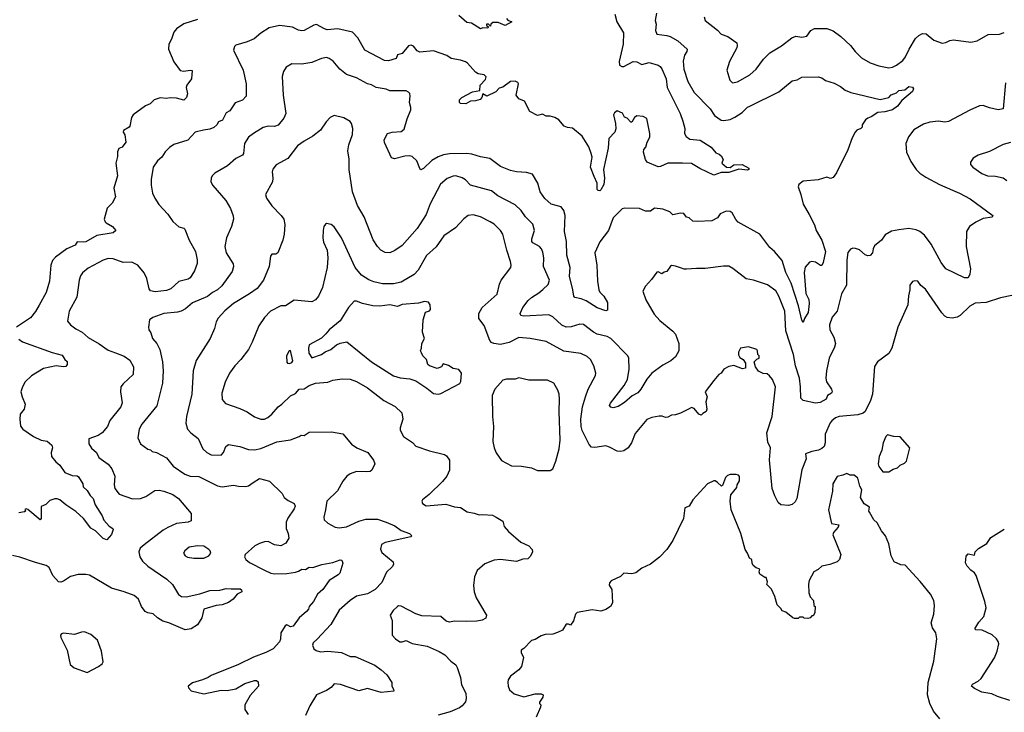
# Model space of a CAD drawing. Extents: x 1863118 to 1989590, y 394482 to 532474.
# Tile 46 of 215: x 1878462 to 1886395, y 473844 to 479421. Entities that reach past the tile are written whole.
import ezdxf

# ---------------------------------------------------------------- set-up
doc = ezdxf.new("R2010")
doc.units = 0

msp = doc.modelspace()

# ---------------------------------------------------------------- linework, layer by layer
at = {"layer": '0CON20XD'}
for points in [[(1883592, 479475), (1883582.2, 479415), (1883590.8, 479385), (1883585.4, 479335.4), (1883595, 479306.2), (1883675, 479294.5), (1883702, 479285), (1883765, 479251.9), (1883840.6, 479185), (1883836.9, 479165), (1883819.4, 479135), (1883808.3, 479088.3), (1883812.8, 479022.8), (1883845.5, 478925), (1883896.9, 478835), (1884025, 478702.9), (1884060.2, 478650.2), (1884115, 478612.2), (1884135, 478610), (1884185, 478618.6), (1884225, 478635.8), (1884282, 478675), (1884325, 478717.5), (1884345.5, 478724.5), (1884579.7, 478840.3), (1884685, 478930), (1884725, 478936), (1884765, 478959.2), (1884895, 478962), (1884925, 478954), (1884955, 478932), (1885025, 478910), (1885075, 478883.8), (1885113.9, 478853.9), (1885157.5, 478835), (1885395, 478780), (1885465.5, 478794.5), (1885484.5, 478815.5), (1885525, 478832.9), (1885545, 478851.9), (1885594.3, 478855.7), (1885625, 478883.8), (1885655, 478878.8), (1885663.8, 478865), (1885655, 478842.5), (1885570.3, 478769.7), (1885535, 478725.7), (1885493.3, 478695), (1885431.1, 478678.9), (1885375, 478673.8), (1885321.2, 478638.8), (1885295, 478628.8), (1885276.7, 478615), (1885250, 478575), (1885250, 478555), (1885240, 478545), (1885207.5, 478532.5), (1885193.9, 478516.1), (1885170.5, 478469.5), (1885135, 478372.5), (1885042.7, 478187.3), (1885015, 478150), (1884995, 478143.8), (1884965, 478152.5), (1884895, 478133.1), (1884775, 478120.8), (1884738.8, 478095), (1884733.8, 478075), (1884755.8, 478015), (1884774.3, 477935), (1884823, 477853), (1884865, 477768.8), (1884879.5, 477725), (1884924.3, 477645), (1884953.6, 477555), (1884936.1, 477465), (1884925, 477442.9), (1884915, 477443.1), (1884875, 477469.1), (1884845, 477473.5), (1884825, 477468.9), (1884790.5, 477429.5), (1884783.1, 477385), (1884795.5, 477215.5), (1884819.3, 477169.3), (1884823.3, 477135), (1884815.3, 477064.7), (1884785.7, 477015), (1884775, 476983.8), (1884765, 477002.5), (1884737.7, 477117.7), (1884678.5, 477298.5), (1884635.9, 477385), (1884605, 477481.2), (1884543.3, 477555), (1884507, 477587), (1884425.5, 477695.5), (1884251.7, 477791.7), (1884231.7, 477811.7), (1884203.3, 477865), (1884185, 477876.7), (1884155, 477880), (1884105, 477857.5), (1884083, 477827), (1884039.3, 477800.7), (1883923, 477797), (1883885, 477800), (1883857, 477827), (1883835, 477830), (1883811.7, 477861.7), (1883785, 477862.5), (1883725, 477850), (1883700, 477875), (1883645, 477896.7), (1883576.1, 477903.9), (1883545, 477880), (1883505, 477880), (1883455, 477900), (1883335, 477904), (1883315, 477898.8), (1883243.4, 477826.6), (1883207, 477723), (1883137.4, 477632.6), (1883097.1, 477545), (1883111.2, 477445), (1883116.4, 477315), (1883127.5, 477245), (1883135, 477226.7), (1883168, 477195), (1883198.8, 477145), (1883197, 477083), (1883185, 477077.5), (1883115, 477100.5), (1883027.4, 477157.4), (1882985, 477174.5), (1882934.6, 477184.6), (1882925.6, 477195.6), (1882918.9, 477245), (1882891.2, 477355), (1882897.3, 477425), (1882870.4, 477525), (1882868.6, 477635), (1882852.9, 477715), (1882855.8, 477844.2), (1882845.5, 477885.5), (1882825, 477914), (1882743.3, 477935), (1882692.2, 477982.2), (1882656.4, 478036.4), (1882637.5, 478105), (1882595, 478178), (1882545, 478190.8), (1882464.1, 478195.9), (1882416.8, 478206.8), (1882335, 478239.2), (1882250, 478305), (1882175, 478316.7), (1882105, 478339.1), (1882065, 478344.5), (1881925, 478340.9), (1881877.4, 478332.6), (1881833.9, 478316.1), (1881782.1, 478287.9), (1881715, 478222), (1881695, 478213.3), (1881685, 478222.5), (1881661.4, 478285), (1881625, 478320.8), (1881605, 478325.8), (1881565, 478322), (1881481.7, 478301.7), (1881458.3, 478308.3), (1881402.7, 478432.7), (1881400, 478455), (1881426.7, 478505), (1881464.6, 478515.4), (1881535, 478520), (1881560.9, 478539.1), (1881585, 478624), (1881612.9, 478695), (1881614.2, 478715), (1881603.9, 478753.9), (1881609.2, 478805), (1881605, 478827.1), (1881595, 478839.2), (1881575, 478847.6), (1881445, 478849.1), (1881415, 478861.1), (1881335.6, 478875.6), (1881297.6, 478897.6), (1881263.3, 478905), (1881175, 478954.2), (1881095, 478979.2), (1881042.8, 479022.8), (1880986.8, 479086.8), (1880955, 479110), (1880935, 479115.8), (1880895, 479110), (1880815, 479077.1), (1880734.3, 479064.3), (1880655, 479067.1), (1880610.3, 479039.7), (1880587, 479003), (1880575.9, 478964.1), (1880584.4, 478815), (1880605.6, 478665), (1880591.7, 478628.3), (1880545, 478573.1), (1880515, 478561.9), (1880465, 478562.9), (1880425, 478552.9), (1880345, 478505.8), (1880305.6, 478474.4), (1880273.3, 478425), (1880266.5, 478345), (1880258.3, 478331.7), (1880205, 478304), (1880138, 478245), (1880035, 478186), (1880014, 478165), (1880004, 478145), (1880001.2, 478115), (1880018.8, 478085), (1880122.5, 477965), (1880161.3, 477901.3), (1880181.2, 477841.2), (1880184.2, 477815), (1880168.8, 477755), (1880127.5, 477665), (1880115.8, 477595), (1880125.8, 477545), (1880182, 477455), (1880183.8, 477435), (1880174.3, 477395), (1880091.2, 477278.8), (1880055, 477245.6), (1880015, 477224.4), (1879975, 477192.5), (1879855, 477140.5), (1879797.7, 477092.3), (1879764, 477075), (1879735, 477066.9), (1879623.3, 477056.7), (1879535, 477023.3), (1879507.5, 477005), (1879500, 476945), (1879503.3, 476925), (1879519.5, 476899.5), (1879531.2, 476855), (1879567.5, 476815), (1879591.4, 476765)], [(1882385, 479430), (1882395, 479417.5), (1882427.5, 479405), (1882374.2, 479374.2), (1882317.9, 479397.9), (1882275, 479400), (1882257.5, 479385), (1882255, 479370), (1882240, 479385), (1882223.8, 479385), (1882223.6, 479373.6), (1882240, 479365), (1882235, 479352.5), (1882195, 479356.7), (1882175, 479346.7), (1882102.9, 479392.9), (1882065, 479398.8), (1882000, 479455)], [(1883256.7, 479465), (1883272.9, 479405), (1883326.2, 479315), (1883325.4, 479225), (1883290.9, 479085), (1883295.8, 479055), (1883313.3, 479045), (1883330, 479045), (1883405, 479084), (1883435, 479083.3), (1883475, 479062), (1883535, 479075.7), (1883605, 479055.4), (1883623.5, 479043.5), (1883635, 479025.7), (1883669.6, 478945), (1883679.1, 478875), (1883783.1, 478665), (1883805.4, 478605), (1883821.9, 478545), (1883818.8, 478505), (1883830.8, 478480.8), (1883860.3, 478460.3), (1883945, 478452), (1884033.3, 478395), (1884070, 478350), (1884098.3, 478338.3), (1884113.3, 478325), (1884130, 478295), (1884120, 478265), (1884157.5, 478235), (1884185, 478231.2), (1884215, 478253.3), (1884284.1, 478254.1), (1884336.2, 478225), (1884336, 478215), (1884325, 478210.8), (1884255, 478217.5), (1884175, 478191.8), (1884115, 478190), (1884055, 478169.4), (1883943.2, 478223.2), (1883874.4, 478264.4), (1883803.4, 478266.6), (1883684.4, 478265.6), (1883625, 478238.8), (1883605, 478236.2), (1883517.1, 478275), (1883503.1, 478295), (1883488.6, 478355), (1883492, 478375), (1883505.7, 478395), (1883517.1, 478435), (1883537.9, 478475), (1883537.9, 478505), (1883514.3, 478625), (1883485, 478641.1), (1883435, 478647.1), (1883415.4, 478634.6), (1883395, 478596.2), (1883385, 478596.2), (1883357.3, 478627.3), (1883335, 478637.5), (1883319.3, 478669.3), (1883275, 478686.7), (1883255, 478672.5), (1883246.7, 478655), (1883263.8, 478585), (1883266.1, 478543.9), (1883256.2, 478515), (1883210, 478465), (1883203.8, 478386.2), (1883164.6, 478215.4), (1883172.7, 478145), (1883169.5, 478095), (1883145, 478052.5), (1883135, 478043.8), (1883122.5, 478045), (1883114.2, 478055), (1883114.4, 478105.6), (1883089.6, 478159.6)], [(1883976.7, 479445), (1883984.2, 479414.2), (1884085, 479336.7), (1884115, 479306.2), (1884167.5, 479285), (1884240, 479235), (1884243.8, 479215), (1884238.8, 479195), (1884181.2, 479085), (1884160, 479015), (1884183.3, 478935), (1884205, 478912.5), (1884245, 478921.2), (1884345, 478977.1), (1884395, 479022.9), (1884455.4, 479104.6), (1884505, 479153.8), (1884598.8, 479211.2), (1884683.4, 479276.6), (1884715, 479288), (1884765, 479280.8), (1884805, 479290), (1884836.8, 479333.2), (1884865, 479350.8), (1884965, 479350), (1885015, 479332.5), (1885076.6, 479286.6), (1885155, 479212.5), (1885193.6, 479166.4), (1885245, 479115.6), (1885315, 479073.1), (1885385, 479048.9), (1885465, 479032.9), (1885495, 479039.2), (1885527.5, 479055), (1885576.6, 479093.4), (1885598.5, 479121.5), (1885627.9, 479185), (1885680.2, 479269.8), (1885705, 479294.3), (1885735, 479310), (1885765, 479307.5), (1885827.6, 479257.6), (1885893.5, 479233.5), (1885925, 479238.1), (1885956.7, 479255), (1885985, 479260.5), (1886125, 479239.5), (1886175, 479252.5), (1886265, 479301.1), (1886355, 479305.5), (1886395, 479317.8)], [(1883089.6, 478159.6), (1883060, 478235), (1883073.3, 478315), (1883067.8, 478345), (1883047.9, 478397.9), (1882993.4, 478483.4), (1882917, 478547), (1882875, 478552.9), (1882848.8, 478565), (1882805, 478616.2), (1882775, 478633.8), (1882735, 478643.3), (1882703.6, 478643.6), (1882675, 478660), (1882635, 478650), (1882572.3, 478682.3), (1882530, 478765), (1882485, 478783.3), (1882462.7, 478812.7), (1882480, 478905), (1882475, 478916.7), (1882455, 478926), (1882417.5, 478925), (1882355, 478879.2), (1882325, 478869.2), (1882298.3, 478841.7), (1882225, 478806.7), (1882194.2, 478825.8), (1882185.7, 478795), (1882171.5, 478778.5), (1882135, 478767.7), (1882095, 478764.6), (1882057, 478743), (1882015, 478746.9), (1882005.5, 478755), (1882006.4, 478775), (1882024.7, 478795.3), (1882109.2, 478840.8), (1882169.2, 478850.8), (1882172.5, 478895), (1882215, 478940), (1882221.2, 478961.2), (1882205, 478978.8), (1882155, 478986.7), (1882135, 478997.8), (1882071.2, 479071.2), (1882055, 479082.5), (1882015, 479095.6), (1881937.7, 479107.7), (1881902.5, 479132.5), (1881795, 479170.8), (1881685, 479159.2), (1881665, 479172), (1881635, 479208.8), (1881615, 479216.2), (1881595, 479211.2), (1881545, 479149.2), (1881505, 479137.5), (1881495, 479110), (1881435, 479090), (1881402.1, 479092.1), (1881244.3, 479175), (1881186.7, 479276.7), (1881145, 479320.6), (1881025, 479349.1), (1880940.9, 479340.9), (1880916.8, 479346.8), (1880855, 479381.5), (1880833, 479377), (1880754.7, 479335.3), (1880735, 479330.8), (1880707.6, 479337.6), (1880661.1, 479361.1), (1880555, 479374.6), (1880472.8, 479357.2), (1880405, 479312.9), (1880351.4, 479268.6), (1880295, 479244.3), (1880205, 479216.7), (1880193.3, 479205), (1880186.2, 479175), (1880264.2, 479014.2), (1880287.5, 478905), (1880288.1, 478805), (1880257.7, 478772.3), (1880197.3, 478752.7), (1880155, 478688.8), (1880125, 478671.2), (1880096.4, 478613.6), (1880065, 478598.8), (1880050, 478575), (1880025.5, 478554.5), (1879995, 478538.9), (1879943.1, 478533.1), (1879876.2, 478515), (1879817.4, 478452.6), (1879705, 478415.8), (1879668.3, 478391.7), (1879635, 478358), (1879606.7, 478313.3), (1879571.9, 478285), (1879537, 478233), (1879521.4, 478135), (1879521.2, 478088.8), (1879533.1, 478025), (1879550, 477985), (1879582.6, 477932.6), (1879656.2, 477855), (1879695, 477796.7), (1879745, 477753.8), (1879784, 477744), (1879794.1, 477734.1), (1879826.5, 477645), (1879879.2, 477555), (1879893.6, 477486.4), (1879891.1, 477458.9), (1879872.1, 477397.9), (1879835, 477342), (1879818.5, 477331.5), (1879745, 477312.9), (1879678.8, 477255), (1879645, 477240.5), (1879555, 477229.2), (1879515, 477238.5), (1879504.7, 477255), (1879486.4, 477336.4), (1879464.2, 477384.2), (1879415, 477444.4), (1879365, 477470), (1879295, 477466.5), (1879215, 477496.5), (1879175, 477497.8), (1879135, 477485.6), (1879015, 477421.4), (1878967.6, 477382.4), (1878952.1, 477357.9), (1878942.5, 477325), (1878924.1, 477185.9), (1878860, 477075), (1878848.8, 476995), (1878871.2, 476965), (1878915, 476932.5), (1878965, 476905.8), (1879015, 476861.4), (1879102, 476812), (1879175, 476759.2), (1879235, 476739.4), (1879305, 476711.4), (1879350.3, 476680.3), (1879378.6, 476625), (1879377.5, 476565), (1879295, 476490), (1879278.6, 476465), (1879273.3, 476425), (1879288.6, 476335), (1879276.6, 476303.4), (1879189.5, 476195), (1879170.6, 476145), (1879126.3, 476093.7), (1879095, 476072), (1879020, 476045), (1879020.8, 476005), (1879041.4, 475971.4), (1879080.8, 475935), (1879100, 475895), (1879175, 475842.5), (1879205.4, 475805.4), (1879229.4, 475745), (1879223.5, 475675), (1879227.8, 475645), (1879265, 475600.6), (1879372.6, 475562.6), (1879435, 475565.5), (1879479.1, 475580.9), (1879551.1, 475628.9), (1879585, 475633.3), (1879625, 475625.6), (1879695, 475596.7), (1879741.2, 475565), (1879843.3, 475445), (1879843.3, 475385), (1879820, 475375), (1879725.5, 475364.5), (1879657, 475333), (1879619.4, 475310.6), (1879466.1, 475193.9), (1879434.3, 475165), (1879421.9, 475135), (1879430.6, 475095), (1879452, 475062), (1879495, 475020.6), (1879646.7, 474916.7), (1879692.4, 474872.4), (1879742.6, 474792.6), (1879765, 474777.1), (1879805, 474772.9), (1879915, 474797.5), (1879995, 474824.4), (1880075, 474827.5), (1880125, 474840), (1880165, 474838.2), (1880238.3, 474838.3), (1880250.5, 474830.5), (1880253.3, 474815), (1880215, 474794.3), (1880183.3, 474755), (1880145, 474727.9), (1880095, 474708.8), (1880045, 474703.3), (1879946.7, 474673.3), (1879928.6, 474605), (1879895, 474548.8), (1879845, 474516.2), (1879795, 474508.8), (1879665, 474563.8), (1879615, 474577.9), (1879573.4, 474603.4), (1879537.1, 474637.1), (1879495, 474644), (1879473.8, 474655), (1879442.9, 474695), (1879418.6, 474755), (1879383.8, 474785), (1879305, 474814.5), (1879202.8, 474842.8), (1879025, 474947.5), (1878994.1, 474954.1), (1878933.3, 474953.3), (1878872.3, 474937.7), (1878815, 474900), (1878795, 474892.5), (1878775, 474893.3), (1878730, 474945), (1878699.1, 475009.1), (1878675, 475027.1), (1878589.7, 475049.7), (1878464.2, 475094.2), (1878405.8, 475105.8)], [(1879895, 479423.3), (1879785, 479387.1), (1879725, 479348.8), (1879705, 479320), (1879686, 479265), (1879664, 479225), (1879662, 479185), (1879705, 479083.3), (1879755, 479012.5), (1879785, 479006), (1879836.4, 479016.4), (1879851.7, 479011.7), (1879847.5, 478945), (1879810, 478895), (1879804.1, 478875.9), (1879813.3, 478825), (1879806.7, 478795), (1879785, 478773.3), (1879725, 478790), (1879675, 478792.2), (1879645, 478787.8), (1879595, 478791.4), (1879545, 478775.8), (1879513.8, 478745), (1879475, 478727.5), (1879376, 478655), (1879362, 478635), (1879350, 478565), (1879343.3, 478555), (1879300, 478530), (1879295.7, 478515), (1879310, 478495), (1879318.8, 478435), (1879287.5, 478395), (1879262.5, 478385), (1879251.7, 478358.3), (1879250.7, 478319.3), (1879236.2, 478265), (1879251.2, 478165), (1879220, 478065), (1879233.3, 477995), (1879206.7, 477945), (1879166.7, 477905), (1879143.8, 477815), (1879150, 477795), (1879160, 477785), (1879211.2, 477755), (1879237.5, 477725), (1879215.6, 477704.4), (1879085, 477684.4), (1878995, 477632.9), (1878975, 477628.9), (1878926.1, 477633.9), (1878908.8, 477605), (1878842.5, 477575), (1878750.2, 477509.8), (1878728, 477482), (1878713.3, 477445), (1878701.8, 477315), (1878675.6, 477225), (1878618.2, 477121.8), (1878589.5, 477070.5), (1878549.8, 477020.2), (1878436.2, 476945)], [(1886405, 478912.5), (1886385, 478704), (1886345, 478696.9), (1886275, 478710.5), (1886225, 478729.4), (1886195, 478727.1), (1886115.8, 478694.2), (1885945, 478602), (1885915, 478596.2), (1885865, 478604.2), (1885795, 478595.6), (1885745, 478579.4), (1885665, 478535.7), (1885622.4, 478477.6), (1885600.6, 478425), (1885606.5, 478355), (1885640.6, 478280.6), (1885685.8, 478215), (1885715.4, 478185.4), (1885762.9, 478152.9), (1885873.7, 478093.7), (1885977.7, 478047.7), (1886033.8, 478025), (1886118.6, 477978.6), (1886302.5, 477845), (1886297.7, 477832.3), (1886225, 477819.2), (1886165, 477790), (1886114.6, 477755.4), (1886089.2, 477715), (1886088.9, 477595), (1886121.4, 477415), (1886116.8, 477373.2), (1886105, 477343.8), (1886075, 477341.4), (1885923.8, 477415), (1885886.9, 477466.9), (1885805, 477614.3), (1885750.6, 477685), (1885715.3, 477715.3), (1885685, 477728.9), (1885625, 477740.6), (1885545, 477729.4)], [(1885545, 477729.4), (1885485, 477718.9), (1885435, 477688.8), (1885404.4, 477645), (1885349.4, 477600.6), (1885337.5, 477575), (1885333.8, 477545), (1885315, 477522.5), (1885295, 477520), (1885275, 477526.7), (1885227.3, 477567.3), (1885195, 477580), (1885175, 477581.2), (1885155, 477573.8), (1885135, 477546.7), (1885125.5, 477485), (1885123.8, 477285), (1885083.8, 477215), (1885048.8, 477075), (1885008.8, 477025), (1884986.4, 476963.6), (1884988.6, 476925), (1885021.5, 476865), (1885034.5, 476815), (1885027.3, 476785), (1884984.6, 476695), (1884962.7, 476595), (1884957.1, 476535), (1884961.4, 476505), (1885004, 476445), (1885008, 476425), (1885003.8, 476415), (1884971.2, 476395), (1884960, 476365), (1884910.8, 476339.2), (1884873.5, 476333.5), (1884775, 476353.8), (1884756.8, 476375), (1884754, 476465), (1884743.8, 476535), (1884711.5, 476635), (1884697.1, 476725), (1884634.6, 476915), (1884627.1, 477075), (1884579.5, 477195), (1884555, 477238), (1884487.6, 477287.6), (1884375, 477323.8), (1884315, 477333.8), (1884208.9, 477418.9), (1884175, 477435.6), (1884132.1, 477437.9), (1883985, 477418.6), (1883915, 477419.2), (1883835, 477411.2), (1883815, 477411.2), (1883785, 477422), (1883745, 477438), (1883715, 477440.8), (1883704.5, 477435.5), (1883675, 477393.8), (1883655, 477388.8), (1883635.6, 477374.4), (1883605, 477390), (1883595, 477389.2), (1883551.7, 477328.3), (1883503.8, 477275), (1883483.8, 477235), (1883505.8, 477165), (1883575, 477051.2), (1883620.2, 477000.2), (1883725, 476914.2), (1883745, 476888), (1883772.5, 476815), (1883772.5, 476755), (1883745, 476706.2), (1883708, 476675), (1883645, 476640), (1883556, 476575), (1883515, 476528), (1883467.1, 476445), (1883443, 476417), (1883397, 476393), (1883335, 476339.4), (1883285, 476306), (1883245, 476296.2), (1883225, 476301.2), (1883214, 476315), (1883223, 476333), (1883333.1, 476475), (1883360, 476525), (1883373.9, 476606.1), (1883369.6, 476695), (1883362.2, 476715), (1883224, 476854), (1883195, 476869.1), (1883115, 476890), (1883084.7, 476904.7), (1883005, 476966.7), (1882975, 476970), (1882905, 476947.8), (1882865, 476944.4), (1882830.9, 476960.9), (1882758.7, 477028.7), (1882725, 477045.5), (1882525, 477033.8), (1882499.4, 477039.4), (1882495.7, 477055), (1882516.2, 477103.8), (1882558.7, 477161.3), (1882584.6, 477185.4), (1882645, 477220.6), (1882678.3, 477248.3), (1882719.8, 477290.2), (1882731.4, 477325), (1882682.5, 477435), (1882685.5, 477504.5), (1882678.1, 477548.1), (1882666.7, 477575), (1882650, 477595), (1882596.7, 477625), (1882589.2, 477635), (1882587.7, 477657.7), (1882608.9, 477725), (1882595.6, 477775), (1882538.6, 477835), (1882503.7, 477883.7), (1882455, 477930), (1882315, 478003.1), (1882264.5, 478044.5), (1882095, 478088.6), (1882055, 478130.6), (1882028.1, 478148.1), (1881977, 478163), (1881955, 478161.5), (1881906.7, 478143.3), (1881851.7, 478098.3), (1881770.2, 477939.8), (1881737.2, 477852.8), (1881665, 477739.2), (1881545, 477604.2), (1881485, 477562.9), (1881445, 477544), (1881405.9, 477545.9), (1881371.2, 477565), (1881344, 477595), (1881309.7, 477649.7), (1881238.8, 477835), (1881184.1, 477924.1), (1881142.5, 478035), (1881116.2, 478215), (1881117.9, 478297.9), (1881106.7, 478365), (1881113.5, 478415), (1881143.4, 478496.6), (1881146.6, 478546.6), (1881136.9, 478586.9), (1881125, 478601.2), (1881075, 478632), (1880995, 478651.2), (1880963.3, 478635), (1880932.2, 478597.8), (1880885, 478532.5), (1880825, 478482.9), (1880755, 478444.2), (1880700, 478405), (1880623.8, 478305), (1880528.3, 478251.7), (1880502.4, 478217.6), (1880496.9, 478195), (1880502.9, 478145), (1880498.6, 478115), (1880442, 478015), (1880450, 477985), (1880495, 477921.2), (1880569.2, 477845), (1880590.6, 477815), (1880597.9, 477772.1), (1880594.4, 477695), (1880582.5, 477645), (1880542.5, 477545), (1880526.7, 477533.3), (1880495, 477533.3), (1880483.4, 477516.6), (1880472.7, 477435), (1880426, 477325), (1880375, 477256), (1880315, 477214.5), (1880185, 477135.4), (1880115, 477077.1), (1880062.1, 477017.9), (1880045, 476987.5), (1880032, 476935), (1879996.2, 476855), (1879883.2, 476676.8), (1879860, 476595), (1879848.9, 476405), (1879805.6, 476225), (1879802.1, 476172.1), (1879814.3, 476125), (1879840, 476095), (1879899.1, 476049.1), (1879936.7, 475965), (1879970, 475935), (1880005, 475917.1), (1880085, 475914), (1880103.8, 475935), (1880123.8, 475985), (1880145, 476000), (1880235, 475985.7), (1880305, 475961.4), (1880355, 475956.9), (1880405, 475967.8), (1880535, 476021.9), (1880645, 476039.2), (1880715, 476064), (1880730, 476075), (1880755, 476074), (1880795, 476098.8), (1880975, 476103.3), (1881066.1, 476086.1), (1881135, 476003.3), (1881177.5, 475975), (1881266.2, 475935), (1881313.3, 475875), (1881323.3, 475845), (1881298.8, 475795), (1881285.6, 475784.4), (1881255, 475780), (1881175, 475783.1), (1881126.1, 475763.9), (1881097.1, 475745), (1881067.1, 475705), (1881022.8, 475627.2), (1880936.9, 475545), (1880926.7, 475473.3), (1880912.5, 475415), (1880914.3, 475394.3), (1880945, 475366), (1881005, 475334.3), (1881035, 475328.6), (1881095, 475337.5), (1881195, 475381.9), (1881251.3, 475398.7), (1881345, 475398.1), (1881415, 475375.6), (1881484.5, 475344.5), (1881535, 475308.8), (1881602.5, 475285), (1881622.5, 475265), (1881613, 475257), (1881407.4, 475212.6), (1881376, 475195), (1881368.8, 475158.8), (1881380.3, 475130.3), (1881472.5, 475055), (1881473.3, 475035), (1881464, 475015), (1881417.7, 474972.3), (1881380.9, 474889.1), (1881326.1, 474833.9), (1881265, 474797.8), (1881175, 474778.5), (1881124.6, 474745.4), (1881035, 474665.6), (1880968.5, 474551.5), (1880858.3, 474431.7), (1880825.7, 474404.3), (1880820.8, 474385), (1880832.5, 474355), (1880850.9, 474340.9), (1880885, 474330.6), (1880946.2, 474336.2), (1881055, 474325.6), (1881124.6, 474294.6), (1881165, 474293.1), (1881322.4, 474222.4), (1881375, 474186), (1881420, 474145), (1881460, 474085), (1881460, 474055), (1881475, 474030), (1881476.2, 474015), (1881375, 474004.7), (1881265, 474034.3), (1881194.3, 474015.7), (1881048.1, 474068.1), (1880995, 474072.5), (1880972.5, 474045), (1880935, 474018.8), (1880855, 473984), (1880800, 473895), (1880765, 473817.5)], [(1886445, 478432), (1886385, 478416), (1886275, 478361.2), (1886185, 478330), (1886145, 478306.7), (1886122.5, 478275), (1886122.5, 478255), (1886140, 478235), (1886215, 478182), (1886260, 478165), (1886325, 478161.2), (1886385, 478146.7), (1886415, 478127.5)], [(1886455, 477201.2), (1886365, 477182.9), (1886250, 477145), (1886161.1, 477138.9), (1886116.7, 477113.3), (1886040.3, 477039.7), (1886015, 477025.7), (1885975, 477018.9), (1885935, 477023.6), (1885915, 477034.5), (1885890.7, 477060.7), (1885761.2, 477251.2), (1885722, 477282), (1885697.5, 477315), (1885675, 477318.8), (1885655, 477312.5), (1885633.3, 477285), (1885633.8, 477245), (1885622.7, 477197.3), (1885617.5, 477125), (1885536.5, 476945), (1885488.6, 476775), (1885465, 476734), (1885372.9, 476665), (1885350.1, 476629.9), (1885333.3, 476405), (1885316.2, 476356.2), (1885274.5, 476265.5), (1885258.3, 476251.7), (1885215, 476239.5), (1885065, 476226.4), (1885036, 476215), (1885005, 476191.1), (1884990.9, 476175), (1884952.2, 476085), (1884952.9, 476015), (1884944, 475985), (1884925, 475967.5), (1884896.7, 475955), (1884845, 475944.4), (1884794.4, 475925.6), (1884799.4, 475885), (1884764.1, 475795.9), (1884724.6, 475565), (1884710, 475540), (1884685, 475517.7), (1884655, 475508.2), (1884595, 475515.4), (1884573.4, 475533.4), (1884545, 475586.9), (1884523.9, 475645), (1884502.1, 475877.9), (1884512.2, 475975), (1884490.6, 476020.6), (1884481.4, 476095), (1884524.2, 476225), (1884551.2, 476465), (1884526.7, 476525), (1884503, 476553), (1884485, 476570), (1884453, 476573), (1884415, 476590), (1884390, 476625), (1884380, 476665), (1884401.7, 476688.3), (1884420, 476695), (1884420, 476715), (1884410, 476725), (1884407.5, 476755), (1884400, 476765), (1884335, 476787.5), (1884270, 476775), (1884253.3, 476745), (1884253.6, 476723.6), (1884265, 476700), (1884290, 476685), (1884310, 476655), (1884310, 476615), (1884285, 476610), (1884215, 476637.5), (1884175, 476630), (1884134.1, 476605.9), (1884113.3, 476575), (1884095, 476563.3), (1884054.6, 476515.4), (1883986, 476425), (1884000.6, 476385), (1883990, 476345), (1883998.9, 476285), (1883994.2, 476265.8), (1883965, 476250), (1883953.3, 476236.7), (1883935, 476246), (1883895, 476291.2), (1883875, 476298.8), (1883855, 476286.7), (1883787.3, 476252.7), (1883745, 476238.8), (1883715, 476236.7), (1883685, 476220), (1883665, 476217.5), (1883639.3, 476229.3), (1883615, 476230), (1883555, 476218), (1883515, 476201.2), (1883421.4, 476088.6), (1883391.5, 476015), (1883365.3, 475974.7), (1883330.8, 475949.2), (1883305, 475943.8), (1883275, 475946.5), (1883215, 475980), (1883185, 475990), (1883095.7, 475975.7), (1883069.7, 475979.7), (1883050.6, 476000.6), (1882993.1, 476113.1), (1882984.6, 476145), (1882982.7, 476205), (1882996.8, 476305), (1883020, 476385), (1883042.5, 476445), (1883100.8, 476555), (1883104.1, 476575.9), (1883087.5, 476635), (1883060.8, 476685), (1883035, 476709.2), (1882983.4, 476733.4), (1882845, 476752.7), (1882705, 476829.6), (1882574.5, 476854.5), (1882485, 476861.1), (1882405, 476821.2), (1882335, 476806.8), (1882283.1, 476813.1), (1882263.1, 476823.1), (1882249.1, 476839.1), (1882205, 476958), (1882162.5, 477015), (1882160.6, 477055), (1882188.6, 477105), (1882308.7, 477211.3), (1882327.6, 477292.4), (1882342, 477325), (1882418.8, 477425), (1882422, 477445), (1882416.1, 477473.9), (1882385.8, 477565), (1882355.8, 477695), (1882336.2, 477725), (1882285, 477776), (1882253.3, 477795), (1882175, 477833.8), (1882115, 477848.8), (1882076.1, 477843.9), (1882041.7, 477818.3), (1881973.4, 477746.6), (1881879.3, 477680.7), (1881817, 477593), (1881738.6, 477521.4), (1881671.9, 477405), (1881640.2, 477369.8), (1881535, 477308.1), (1881475, 477293.1), (1881385.4, 477295.4), (1881315, 477309.4), (1881275, 477325.6), (1881217.5, 477365), (1881165, 477426), (1881073.4, 477623.4)], [(1881073.4, 477623.4), (1881054.4, 477665), (1880995, 477754), (1880972.3, 477772.3), (1880935, 477780), (1880925, 477776.2), (1880913.6, 477756.4), (1880906.9, 477725), (1880904.2, 477665), (1880910.3, 477630.3), (1880940.6, 477565), (1880945.6, 477505), (1880940, 477425), (1880902.5, 477265), (1880870, 477195), (1880845, 477166), (1880815, 477149.2), (1880675, 477164.2), (1880605, 477117.5), (1880565, 477117.5), (1880482.5, 477075), (1880435.5, 477024.5), (1880389.2, 476955), (1880336.6, 476823.4), (1880305.8, 476765), (1880244.5, 476685.5), (1880195.8, 476635), (1880152.9, 476575), (1880116.8, 476503.2), (1880090.8, 476415), (1880093.2, 476363.2), (1880120, 476330), (1880235, 476291.4), (1880295, 476264.3), (1880354.6, 476224.6), (1880404.5, 476204.5), (1880435, 476204.4), (1880462.6, 476217.4), (1880495, 476244.4), (1880545, 476304.3), (1880575, 476324.2), (1880645, 476392.9), (1880685, 476411.9), (1880715, 476447.1), (1880755, 476450), (1880795, 476475.8), (1880845, 476495.6), (1880945, 476501.2), (1880985, 476519.2), (1881061.7, 476528.3), (1881125, 476526.9), (1881175, 476509.2), (1881265, 476457.5), (1881372.5, 476375), (1881395, 476355.8), (1881486.6, 476306.6), (1881542, 476255), (1881548.6, 476205), (1881528.6, 476135), (1881528.6, 476115), (1881555.6, 476065.6), (1881627.9, 476017.9), (1881655, 475986), (1881765, 475949.4), (1881885, 475921.1), (1881900.2, 475910.2), (1881925.5, 475875.5), (1881925.7, 475795), (1881904.2, 475745), (1881868.7, 475701.3), (1881761.7, 475598.3), (1881707.5, 475555), (1881702.5, 475545), (1881707.5, 475525), (1881736.4, 475506.4), (1881895, 475518.8), (1881965, 475498.8), (1882015, 475492.5), (1882067.7, 475457.7), (1882125, 475448.6), (1882165, 475434.4), (1882195, 475438.1), (1882271.7, 475431.7), (1882300, 475415), (1882354.2, 475384.2), (1882365, 475340), (1882399.7, 475299.7), (1882500, 475215), (1882565, 475184.3), (1882590.6, 475155), (1882593.1, 475135), (1882578.8, 475101.2), (1882555, 475080), (1882515, 475077.5), (1882465, 475058.8), (1882335, 475075.7), (1882285, 475069.4), (1882209.1, 475040.9), (1882148.8, 474985), (1882126, 474935), (1882117.5, 474865), (1882123.1, 474815), (1882140, 474765), (1882218, 474635), (1882222, 474625), (1882217.3, 474602.7), (1882187.5, 474585), (1882145, 474578.6), (1882065, 474574.3), (1881965, 474578.9), (1881925, 474569.5), (1881897.3, 474577.3), (1881855, 474614.2), (1881701.1, 474621.1), (1881655, 474637.5), (1881535, 474697.5), (1881515, 474700.8), (1881505, 474695.8), (1881471.2, 474665), (1881446.7, 474625), (1881463, 474583), (1881463.3, 474465), (1881490, 474435), (1881525, 474412.5), (1881545, 474410.8), (1881575, 474422), (1881625, 474397.5), (1881745, 474377.1), (1881843, 474333), (1881886.8, 474306.8), (1881935.4, 474255.4), (1881976.2, 474225), (1881988, 474205), (1882013.1, 474123.1), (1882022.9, 474065), (1882057.9, 473997.9), (1882060, 473955), (1882053, 473927), (1882026.2, 473895), (1882005, 473880), (1881931.4, 473848.6), (1881835, 473821.4)], [(1881835, 476406.7), (1881855, 476412.5), (1882009.3, 476490.7), (1882017, 476507), (1882022.5, 476575), (1882000, 476605), (1881955, 476612.5), (1881915.9, 476635.9), (1881875, 476650), (1881860, 476625), (1881825, 476612.5), (1881763, 476633), (1881750, 476645), (1881740, 476685), (1881710, 476715), (1881698.3, 476738.3), (1881692.5, 476755), (1881700, 476775), (1881702.5, 476815), (1881722.5, 476855), (1881707.5, 476905), (1881712.5, 477005), (1881732.5, 477065), (1881765, 477077.5), (1881773, 477087), (1881770, 477125), (1881755, 477147.5), (1881725, 477151.2), (1881675, 477139.4), (1881545, 477128.1), (1881505, 477111.9), (1881445, 477126.2), (1881365, 477114.5), (1881307.8, 477117.8), (1881225, 477136.7), (1881175, 477155.7), (1881155.9, 477154.1), (1881111.2, 477105), (1881045, 476996.2), (1880956.7, 476925), (1880929.2, 476890.8), (1880894.1, 476855.9), (1880795, 476803.3), (1880788.2, 476775), (1880792.1, 476735), (1880815, 476699.2), (1880895, 476724.2), (1880924.3, 476745.7), (1880970, 476765), (1881015, 476802.5), (1881045, 476817.5), (1881097, 476827), (1881295.8, 476665), (1881475, 476553.3), (1881527, 476537), (1881605, 476530), (1881655, 476513.3), (1881743.8, 476453.8), (1881795, 476410), (1881835, 476406.7)], [(1878455, 476848.8), (1878485, 476826), (1878725, 476740.8), (1878805, 476718.8), (1878826.2, 476686.2), (1878845, 476670), (1878846.2, 476645), (1878835, 476630), (1878815, 476626.7), (1878756.1, 476633.9), (1878655, 476613.3), (1878557.7, 476552.3), (1878506.7, 476505), (1878484.2, 476465.8), (1878471.2, 476425), (1878481.2, 476385), (1878507.5, 476325), (1878497.5, 476285), (1878467.5, 476245), (1878462.5, 476205), (1878468.3, 476148.3), (1878487.5, 476125), (1878575, 476063.8), (1878635, 476036), (1878685, 476026.5), (1878720.9, 475995), (1878725.5, 475975), (1878716.7, 475935), (1878720, 475905), (1878755, 475860.8), (1878785, 475833.9), (1878826.9, 475775), (1878885, 475751.5), (1878925, 475747.5), (1878935, 475739.2), (1878972, 475685), (1878975, 475660), (1879005, 475631.2), (1879030.2, 475590.2), (1879055.3, 475565.3), (1879071.1, 475515), (1879127.8, 475425), (1879140.3, 475390.3), (1879183, 475343), (1879212.5, 475325), (1879216.7, 475315), (1879203.3, 475275), (1879165, 475233.3), (1879135, 475243.3), (1879073.3, 475305), (1879035, 475326.7), (1878975.7, 475405.7), (1878915, 475461.2), (1878835, 475514), (1878786.7, 475555), (1878765, 475563.8), (1878745, 475563.8), (1878705, 475550), (1878673.6, 475516.4), (1878635, 475502.5), (1878636.7, 475405), (1878626.7, 475393.3), (1878527.7, 475477.7), (1878515, 475482.5), (1878505, 475477.5), (1878510, 475465), (1878501.7, 475458.3), (1878455, 475450)], [(1879591.4, 476765), (1879614.3, 476665), (1879619.4, 476595), (1879614.3, 476495), (1879566.8, 476313.2), (1879447.5, 476165), (1879426.2, 476125), (1879413.8, 476055), (1879437, 476007), (1879495, 475962.5), (1879515, 475957.5), (1879530, 475945), (1879565, 475936.7), (1879645, 475894), (1879700, 475825), (1879792.4, 475762.4), (1879835, 475745.5), (1879905, 475743.1), (1880055, 475667.8), (1880095, 475658.9), (1880185, 475672.9), (1880225, 475664.4), (1880285, 475662.2), (1880305, 475666.9), (1880344, 475695), (1880395, 475726), (1880475.9, 475705.9), (1880577.5, 475605), (1880592.5, 475575), (1880625, 475548.8), (1880672.5, 475525), (1880681.2, 475505), (1880675, 475483.3), (1880622.9, 475407.1), (1880610, 475375), (1880610, 475325), (1880624.2, 475285), (1880630, 475245), (1880606.2, 475205), (1880565, 475185.8), (1880515, 475192.5), (1880465, 475218.6), (1880435, 475217.8), (1880395, 475204.4), (1880356.2, 475185), (1880278.8, 475115), (1880274.2, 475095), (1880285, 475074), (1880315, 475050), (1880435, 474988.9), (1880485, 474964.4), (1880515, 474958.5), (1880615, 474961.5), (1880685, 474972.9), (1880710, 474980), (1880735, 474997.5), (1880765, 474994), (1880795, 475013.3), (1880825, 475010), (1880895.5, 475034.5), (1880985, 475051.5), (1881045, 475070.8), (1881058.6, 475068.6), (1881065.8, 475045), (1881040.8, 474965), (1881028.7, 474951.3), (1880954.7, 474905.3), (1880905, 474833.3), (1880862.9, 474795), (1880829.2, 474735), (1880794.2, 474695.8), (1880788.8, 474675), (1880774.2, 474655), (1880714.3, 474605.7), (1880665, 474538.8), (1880645, 474532.5), (1880615, 474547.5), (1880600.7, 474539.3), (1880567.5, 474485), (1880563, 474433), (1880555, 474412.5), (1880505, 474356.2), (1880445, 474324.4), (1880345, 474287.8), (1880225, 474228.5), (1880005, 474140), (1879980, 474125), (1879935.6, 474104.4), (1879855, 474080), (1879820, 474055), (1879821.7, 474041.7), (1879845, 474017.5), (1879945, 473992), (1880085, 474021.1), (1880135, 474020), (1880205, 474031.8), (1880276.2, 474075), (1880355, 474100.8), (1880370.5, 474100.5), (1880385, 474090), (1880386, 474055), (1880320.2, 473979.8), (1880277.1, 473905), (1880275.9, 473865.9), (1880302.5, 473825)], [(1880635, 476654), (1880655, 476660), (1880661.9, 476675), (1880645, 476756.7), (1880634.2, 476755.8), (1880612, 476715), (1880613.6, 476663.6), (1880620, 476655), (1880635, 476654)], [(1882635, 475790), (1882735, 475792.5), (1882757.5, 475805), (1882781.2, 475865), (1882807.5, 475965), (1882815.7, 476034.3), (1882808.1, 476265), (1882811.4, 476365), (1882809.2, 476405), (1882799.1, 476439.1), (1882765, 476493.3), (1882715, 476517.5), (1882565, 476519.2), (1882485, 476536.7), (1882453, 476527), (1882385, 476526.7), (1882355, 476517.5), (1882290, 476445), (1882270, 476395), (1882271.2, 476225), (1882280, 476145), (1882273.8, 476025), (1882284.2, 475974.2), (1882302.3, 475932.3), (1882345, 475872.5), (1882425, 475828.8), (1882505, 475826.2), (1882585, 475813.3), (1882635, 475790)], [(1885465, 475780), (1885498.3, 475801.7), (1885535, 475812.5), (1885556.4, 475833.6), (1885590.7, 475849.3), (1885607.5, 475865), (1885632.5, 475975), (1885555, 476063.3), (1885503.9, 476063.9), (1885455, 476078.8), (1885439.2, 476065), (1885419.2, 476015), (1885408, 475955), (1885386.7, 475905), (1885378.8, 475845), (1885384, 475824), (1885415, 475780), (1885465, 475780)], [(1885875, 473792.5), (1885825, 473852.5), (1885794, 473915), (1885775.6, 473985), (1885780.5, 474085), (1885827.1, 474255), (1885850, 474435), (1885843.8, 474485), (1885816.7, 474525), (1885806.7, 474565), (1885826, 474635), (1885833.8, 474705), (1885826, 474745), (1885799.2, 474795), (1885717.8, 474897.8), (1885595, 475030), (1885560.7, 475030.7), (1885507, 475057), (1885483.3, 475105), (1885465, 475200), (1885438.8, 475265), (1885406.7, 475305), (1885370.5, 475370.5), (1885342.5, 475395), (1885307.5, 475455), (1885302.5, 475465), (1885307.5, 475495), (1885265, 475522.5), (1885237.5, 475575), (1885247.5, 475635), (1885230, 475665), (1885215, 475730), (1885185, 475752.5), (1885153, 475753), (1885125, 475767.5), (1885095, 475752.5), (1885047, 475743), (1885013.3, 475685), (1885010, 475625), (1884979.4, 475475), (1885003.8, 475365), (1885062.5, 475352.5), (1885057.5, 475335), (1885018.3, 475291.7), (1885012.4, 475272.4), (1885076.7, 475115), (1885067.5, 475075), (1885047.5, 475055), (1884990, 475035), (1884925, 475020), (1884895, 474993.8), (1884860, 474975), (1884822.5, 474905), (1884817.5, 474875), (1884820, 474805), (1884830, 474775), (1884857.5, 474745), (1884860, 474705), (1884870, 474695), (1884867.5, 474645), (1884855, 474620), (1884845, 474620), (1884830, 474605), (1884811.7, 474598.3), (1884783, 474603), (1884775, 474610), (1884745, 474610), (1884735, 474600), (1884705, 474600), (1884690, 474605), (1884635, 474650), (1884605, 474660), (1884595, 474680), (1884565, 474710), (1884547, 474777), (1884520, 474835), (1884483, 474873), (1884487.5, 474895), (1884475, 474930), (1884465, 474930), (1884425, 474957.5), (1884421.2, 474975), (1884426.4, 474996.4), (1884395, 475006.7), (1884372.5, 475025), (1884362.5, 475045), (1884360, 475075), (1884342.5, 475085), (1884326.1, 475126.1), (1884306.7, 475155), (1884272.5, 475285), (1884194.2, 475475), (1884187.1, 475545), (1884192, 475595), (1884238.8, 475655), (1884242.5, 475675), (1884262.5, 475707.5), (1884262.7, 475742.7), (1884254, 475754), (1884235, 475758), (1884185, 475758), (1884165, 475752), (1884150, 475735), (1884125, 475670), (1884116.2, 475663.8), (1884083.5, 475693.5), (1884065, 475709.2), (1884055, 475709.2), (1884005, 475683.8), (1883886.1, 475553.9), (1883855, 475503.3), (1883820.7, 475489.3), (1883811.2, 475405), (1883725, 475227.5), (1883676.7, 475155), (1883617, 475093), (1883545, 475036.2), (1883475, 475003.8), (1883425, 474966.7), (1883395, 474958.8), (1883330, 474965), (1883302.3, 474937.7), (1883227.3, 474902.7), (1883214.3, 474885.7), (1883212.3, 474867.7), (1883232.7, 474832.7), (1883237.1, 474725), (1883220.9, 474695), (1883185, 474672.3), (1883145, 474658.6), (1883075, 474668.5), (1882955, 474647.5), (1882941.2, 474635), (1882925, 474580), (1882900, 474545), (1882883, 474553), (1882865, 474552.5), (1882835, 474506.7), (1882795, 474486.7), (1882756.4, 474473.6), (1882695, 474470), (1882665, 474460), (1882615, 474430), (1882585, 474423.3), (1882525, 474357.5), (1882502.5, 474345), (1882503.3, 474325), (1882521.2, 474285), (1882505, 474212.5), (1882484.2, 474185.8), (1882417.5, 474135), (1882397.5, 474105), (1882393.9, 474086.1), (1882396.7, 474055), (1882407.5, 474025), (1882445, 473993.3), (1882525, 473967.5), (1882615, 473992), (1882665, 473992.5), (1882680, 473985), (1882676.7, 473965), (1882650, 473925), (1882650, 473915), (1882660, 473905), (1882657.5, 473885), (1882622.5, 473805)], [(1886439.5, 473939.5), (1886341.2, 473971.2), (1886295, 473992.5), (1886215, 474006.7), (1886154, 474035), (1886131.2, 474055), (1886138.3, 474071.7), (1886185, 474094), (1886209.2, 474115), (1886315, 474282.5), (1886336.2, 474335), (1886350, 474395), (1886346.7, 474415), (1886333.3, 474435), (1886298.3, 474468.3), (1886215.7, 474505.7), (1886165, 474507.5), (1886157.5, 474515), (1886190.8, 474569.2), (1886230, 474615), (1886248, 474685), (1886238, 474735), (1886167.5, 474945), (1886155.9, 474965.9), (1886125, 474987.5), (1886095, 475020), (1886083, 475047), (1886088.3, 475101.7), (1886105, 475120), (1886155, 475110), (1886160, 475135), (1886187, 475163), (1886255, 475203.3), (1886287.5, 475252.5), (1886395, 475317.5)], [(1879945, 475084), (1879987.5, 475105), (1880002.5, 475125), (1879996.7, 475145), (1879986.7, 475155), (1879945, 475181.4), (1879895.5, 475185.5), (1879826.7, 475175), (1879793.3, 475145), (1879783.3, 475125), (1879795, 475103.8), (1879815, 475094.2), (1879865.9, 475084.1), (1879945, 475084)], [(1879005, 474164.2), (1879098.3, 474211.7), (1879125.7, 474234.3), (1879135, 474250), (1879122, 474335), (1879088.8, 474425), (1879035, 474471.2), (1878985, 474491.4), (1878959.7, 474490.3), (1878905, 474471.4), (1878815, 474480), (1878800, 474475), (1878792.5, 474465), (1878793.3, 474445), (1878844.1, 474344.1), (1878869.3, 474229.3), (1878902.3, 474202.3), (1879005, 474164.2)]]:
    msp.add_lwpolyline(points, dxfattribs=at)

doc.saveas('drawing.dxf')
